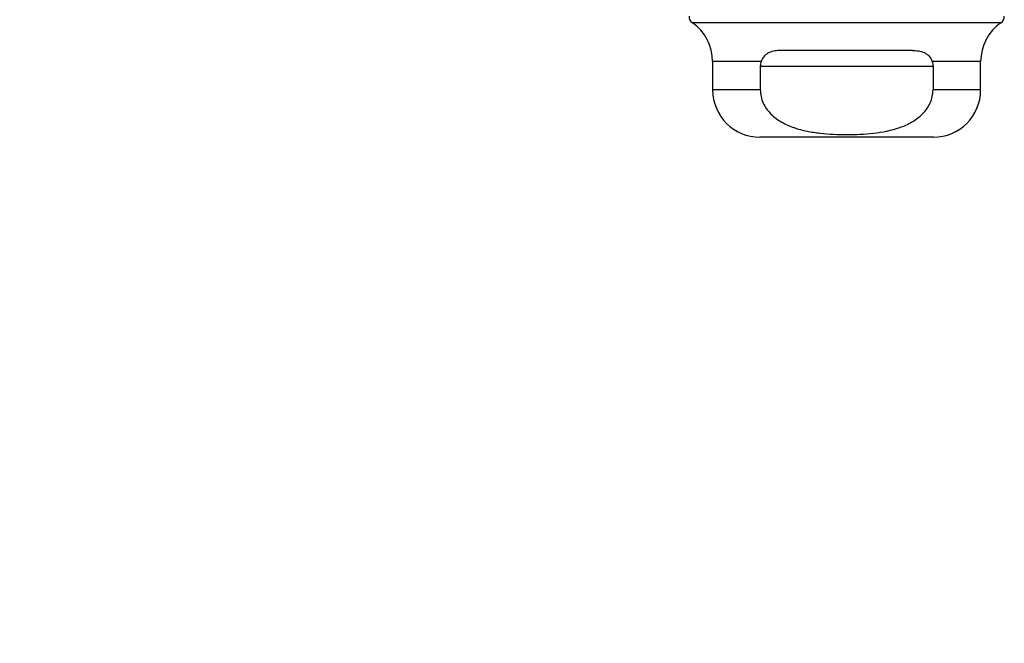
# Model space of a CAD drawing. Header units: inches. Extents: x 0.2 to 10.8, y 0.2 to 8.2.
# Tile 120 of 171: x 3.6383 to 3.7612, y 6.757 to 6.8349. Entities that reach past the tile are written whole.
import ezdxf

# ---------------------------------------------------------------- set-up
doc = ezdxf.new("R2010")
doc.units = ezdxf.units.IN
doc.header["$MEASUREMENT"] = 0
doc.linetypes.add('HIDDEN', pattern=[0.07500000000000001, 0.05, -0.025])
doc.layers.add('DIMENSIONS', color=140, linetype='Continuous')
doc.layers.add('SLD-0', color=179, linetype='Continuous')
doc.styles.add('SLDTEXTSTYLE0', font='TXT', dxfattribs={"width": 0.7})
doc.dimstyles.new('SLDDIMSTYLE1', dxfattribs={"dimtxt": 0.0849609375, "dimasz": 0.13, "dimexe": 0, "dimexo": 0.0625, "dimgap": 0.021240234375, "dimtad": 0, "dimtih": 1, "dimtoh": 1, "dimlfac": 20, "dimrnd": 1e-09, "dimzin": 12, "dimdsep": 46, "dimtxsty": 'SLDTEXTSTYLE0', "dimsah": 1, "dimcen": 0.09, "dimadec": 0, "dimazin": 3, "dimtfac": 1, "dimtmove": 0, "dimatfit": 0, "dimfxl": 0, "dimfrac": 2, "dimtolj": 1, "dimtzin": 12, "dimarcsym": 0})

# ---------------------------------------------------------------- blocks, each defined once
blk = doc.blocks.new('_D_4')
at = {"layer": 'DIMENSIONS'}
for p, q in [((3.017321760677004, 6.854709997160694), (3.017321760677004, 6.547064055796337)), ((3.098087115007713, 6.810865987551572), (3.098087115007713, 6.547064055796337)), ((3.017321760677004, 6.672064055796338), (2.767321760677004, 6.672064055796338)), ((3.098087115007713, 6.672064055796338), (3.327406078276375, 6.672064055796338)), ((3.442538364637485, 6.672064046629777), (3.414008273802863, 6.672064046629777)), ((3.414008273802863, 6.672064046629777), (3.414008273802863, 6.537033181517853)), ((3.695007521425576, 6.672064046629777), (3.723537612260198, 6.672064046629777)), ((3.723537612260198, 6.672064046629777), (3.723537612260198, 6.537033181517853)), ((3.414008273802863, 6.537033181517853), (3.442538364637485, 6.537033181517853)), ((3.723537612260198, 6.537033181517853), (3.695007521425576, 6.537033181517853))]:
    blk.add_line(p, q, dxfattribs=at)
for points in [[(3.017321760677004, 6.672064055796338), (2.887321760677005, 6.692064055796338), (2.887321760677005, 6.652064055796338)], [(3.098087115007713, 6.672064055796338), (3.228087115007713, 6.652064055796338), (3.228087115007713, 6.692064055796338)]]:
    blk.add_solid(points, dxfattribs=at)
at = {"layer": 'DIMENSIONS', "char_height": 0.08333333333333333, "attachment_point": 1, "style": 'SLDTEXTSTYLE0'}
for s, insert in [('1.62', (3.442538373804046, 6.798506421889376)), ('41.0', (3.442538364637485, 6.644455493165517))]:
    blk.add_mtext(s, dxfattribs=dict(at, insert=insert))

msp = doc.modelspace()

# ---------------------------------------------------------------- linework, layer by layer
at = {"layer": 'SLD-0', "linetype": 'Continuous', "lineweight": 25}
for p, q in [((3.760812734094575, 6.834500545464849), (3.72228629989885, 6.83450054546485)), ((3.74976230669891, 6.831028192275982), (3.733336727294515, 6.831028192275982)), ((3.724817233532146, 6.829654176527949), (3.724817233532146, 6.826106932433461)), ((3.730877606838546, 6.829654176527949), (3.724817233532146, 6.829654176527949)), ((3.730767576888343, 6.829059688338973), (3.752331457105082, 6.829059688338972)), ((3.730767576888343, 6.829059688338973), (3.730767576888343, 6.826106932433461)), ((3.75828180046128, 6.829654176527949), (3.75222142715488, 6.829654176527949)), ((3.752331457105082, 6.829059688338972), (3.752331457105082, 6.826106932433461)), ((3.75828180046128, 6.826106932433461), (3.75828180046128, 6.829654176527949)), ((3.730767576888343, 6.826106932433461), (3.724817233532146, 6.826106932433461)), ((3.75828180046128, 6.826106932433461), (3.752331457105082, 6.826106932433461)), ((3.752376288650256, 6.820201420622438), (3.730722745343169, 6.820201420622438))]:
    msp.add_line(p, q, dxfattribs=at)
at = {"layer": 'SLD-0', "linetype": 'HIDDEN', "lineweight": 18}
for p, q in [((3.722286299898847, 6.83450054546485), (3.760725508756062, 6.83450054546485)), ((3.72228629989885, 6.83450054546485), (3.760812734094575, 6.834500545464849)), ((3.730877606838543, 6.829654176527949), (3.724817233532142, 6.829654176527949)), ((3.724817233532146, 6.829654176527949), (3.730877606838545, 6.829654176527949)), ((3.730767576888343, 6.829059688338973), (3.752331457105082, 6.829059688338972)), ((3.752331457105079, 6.829059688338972), (3.73076757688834, 6.829059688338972)), ((3.752331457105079, 6.829059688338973), (3.73076757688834, 6.829059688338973)), ((3.752221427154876, 6.829654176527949), (3.758281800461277, 6.829654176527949)), ((3.75222142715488, 6.829654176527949), (3.75828180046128, 6.829654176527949)), ((3.73076757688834, 6.826106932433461), (3.724817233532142, 6.826106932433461)), ((3.724817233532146, 6.826106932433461), (3.730767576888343, 6.826106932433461)), ((3.752331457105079, 6.826106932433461), (3.758281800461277, 6.826106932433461)), ((3.752331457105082, 6.826106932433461), (3.75828180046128, 6.826106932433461))]:
    msp.add_line(p, q, dxfattribs=at)
at = {"layer": 'SLD-0', "linetype": 'Continuous', "lineweight": 25}
for centre, radius, start, end in [((3.722848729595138, 6.835308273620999), 0.0009842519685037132, 180, 235.150095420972), ((3.760250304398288, 6.835308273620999), 0.0009842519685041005, 304.8499045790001, 0), ((3.718911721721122, 6.829654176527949), 0.005905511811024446, 0, 55.15009542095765), ((3.764187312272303, 6.829654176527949), 0.005905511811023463, 124.8499045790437, 180), ((3.73072274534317, 6.826106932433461), 0.005905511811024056, 180, 269.9999999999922), ((3.752376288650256, 6.826106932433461), 0.005905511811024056, 270.0000000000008, 0)]:
    msp.add_arc(centre, radius, start, end, dxfattribs=at)
for points, knots in [([(3.733336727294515, 6.831028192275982), (3.73307575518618, 6.831028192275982), (3.732822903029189, 6.83101254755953), (3.732336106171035, 6.830933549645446), (3.732099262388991, 6.830869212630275), (3.731663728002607, 6.830667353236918), (3.731462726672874, 6.830527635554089), (3.731122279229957, 6.830157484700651), (3.730980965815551, 6.829924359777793), (3.730877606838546, 6.829654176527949)], [0, 0, 0, 0, 0.25, 0.25, 0.5, 0.5, 0.75, 0.75, 1, 1, 1, 1]), ([(3.74976230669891, 6.831028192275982), (3.750023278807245, 6.831028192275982), (3.750276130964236, 6.83101254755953), (3.750762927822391, 6.830933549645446), (3.750999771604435, 6.830869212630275), (3.751435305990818, 6.830667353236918), (3.751636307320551, 6.830527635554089), (3.751976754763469, 6.830157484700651), (3.752118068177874, 6.829924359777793), (3.75222142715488, 6.829654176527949)], [0, 0, 0, 0, 0.25, 0.25, 0.5, 0.5, 0.75, 0.75, 1, 1, 1, 1]), ([(3.730767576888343, 6.826106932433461), (3.730767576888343, 6.825821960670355), (3.730799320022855, 6.825542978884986), (3.730921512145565, 6.824996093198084), (3.731013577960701, 6.824725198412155), (3.731248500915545, 6.824211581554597), (3.731390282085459, 6.823969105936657), (3.731716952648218, 6.823509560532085), (3.731902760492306, 6.8232923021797), (3.732498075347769, 6.822696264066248), (3.732955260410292, 6.822360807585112), (3.733932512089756, 6.821799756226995), (3.734444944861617, 6.821577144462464), (3.735502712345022, 6.821211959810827), (3.736051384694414, 6.821069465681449), (3.737147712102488, 6.820847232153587), (3.737697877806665, 6.820766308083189), (3.739352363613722, 6.820583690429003), (3.740460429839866, 6.820538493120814), (3.742682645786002, 6.820539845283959), (3.743801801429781, 6.820586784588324), (3.746019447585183, 6.820837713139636), (3.747127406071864, 6.821044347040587), (3.748698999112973, 6.821595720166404), (3.749212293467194, 6.821822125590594), (3.750180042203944, 6.822385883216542), (3.750629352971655, 6.822719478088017), (3.751418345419, 6.823520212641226), (3.751741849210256, 6.823969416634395), (3.752090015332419, 6.82473752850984), (3.752180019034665, 6.825005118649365), (3.752300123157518, 6.825547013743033), (3.752331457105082, 6.825823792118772), (3.752331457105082, 6.826106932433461)], [0, 0, 0, 0, 0.03124999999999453, 0.03124999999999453, 0.06249999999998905, 0.06249999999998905, 0.09374999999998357, 0.09374999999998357, 0.1249999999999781, 0.1249999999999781, 0.1874999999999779, 0.1874999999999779, 0.2499999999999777, 0.2499999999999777, 0.3124999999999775, 0.3124999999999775, 0.3749999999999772, 0.3749999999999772, 0.4999999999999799, 0.4999999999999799, 0.6249999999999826, 0.6249999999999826, 0.7499999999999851, 0.7499999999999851, 0.8124999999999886, 0.8124999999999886, 0.8749999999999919, 0.8749999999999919, 0.9374999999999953, 0.9374999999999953, 0.9687499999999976, 0.9687499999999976, 1, 1, 1, 1])]:
    msp.add_open_spline(points, degree=3, knots=knots, dxfattribs=at)
for points in [[(3.730877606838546, 6.829654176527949), (3.730806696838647, 6.829468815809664), (3.730767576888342, 6.829266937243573), (3.730767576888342, 6.829059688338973)], [(3.75222142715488, 6.829654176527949), (3.752292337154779, 6.829468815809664), (3.752331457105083, 6.829266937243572), (3.752331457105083, 6.829059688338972)]]:
    msp.add_open_spline(points, degree=3, dxfattribs=at)

# ---------------------------------------------------------------- dimensions: what is measured, and where the dimension line sits
at = {"layer": 'DIMENSIONS'}
dim = msp.add_linear_dim(base=(3.098087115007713, 6.672064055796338), p1=(3.017321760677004, 6.904709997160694), p2=(3.098087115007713, 6.860865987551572), dimstyle='SLDDIMSTYLE1', dxfattribs=at)
dim.commit()
dim.dimension.update_dxf_attribs({"geometry": '_D_4', "text_midpoint": (3.568772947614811, 6.672064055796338), "dimtype": 160})

doc.saveas('drawing.dxf')
